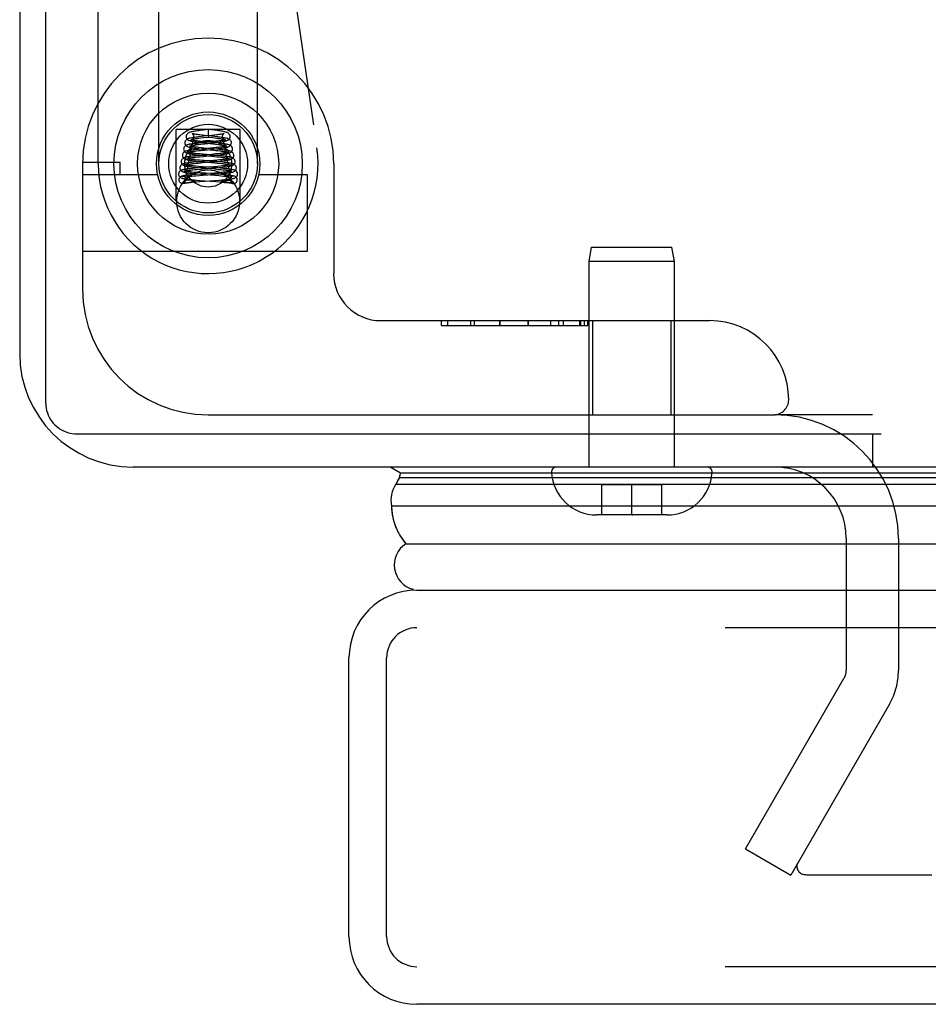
# Model space of a CAD drawing. Header units: inches. Extents: x 0 to 221, y 0 to 143.
# Tile 215 of 256: x 37.2 to 39.01, y 116.74 to 118.7. Entities that reach past the tile are written whole.
import ezdxf

# ---------------------------------------------------------------- set-up
doc = ezdxf.new("R2010")
doc.units = ezdxf.units.IN
doc.header["$LTSCALE"] = 12.142857
doc.header["$MEASUREMENT"] = 0
doc.linetypes.add('HIDDEN', pattern=[0.2, 0.1, -0.1])
doc.layers.get('0').update_dxf_attribs({"linetype": 'CONTINUOUS'})
doc.layers.add('DEFAULT_2', color=8, linetype='HIDDEN')
doc.layers.add('LEFTHAND_DOOR_ASSEMBLY', color=7, linetype='CONTINUOUS')

msp = doc.modelspace()

# ---------------------------------------------------------------- linework, layer by layer
at = {"color": 7, "linetype": 'Continuous'}
for p, q in [((37.2492, 117.9323), (37.2492, 135.6919)), ((37.3117, 117.8719), (38.9131, 117.8719)), ((38.8952, 117.8719), (38.8952, 117.8059)), ((95.4472, 117.8059), (38.9472, 117.8059))]:
    msp.add_line(p, q, dxfattribs=at)
at = {"color": 3, "linetype": 'Continuous'}
for p, q in [((37.1972, 135.5799), (37.1972, 118.0319)), ((38.8952, 117.8059), (37.4232, 117.8059))]:
    msp.add_line(p, q, dxfattribs=at)
at = {"color": 7, "linetype": 'Continuous'}
msp.add_lwpolyline([(37.2492, 117.9323), (37.2494, 117.9275), (37.25, 117.9228), (37.2509, 117.9182), (37.2523, 117.9136), (37.254, 117.9092), (37.256, 117.9049), (37.2584, 117.9007), (37.2612, 117.8968), (37.2642, 117.8931), (37.2675, 117.8896), (37.2711, 117.8864), (37.275, 117.8835), (37.2791, 117.8808), (37.2833, 117.8785), (37.2878, 117.8765), (37.2924, 117.8749), (37.2971, 117.8736), (37.3019, 117.8727), (37.3068, 117.8721), (37.3117, 117.8719)], dxfattribs=at)
at = {"color": 3, "linetype": 'Continuous'}
msp.add_arc((37.4232, 118.0319), 0.226, 180, 270, dxfattribs=at)
at = {"layer": 'DEFAULT_2', "color": 8, "linetype": 'HIDDEN'}
for p, q in [((38.8952, 117.9099), (38.7007, 117.9099)), ((38.8432, 117.6634), (38.8432, 117.4009)), ((38.9472, 117.6634), (38.9472, 117.4009)), ((38.6427, 117.0454), (38.8392, 117.3859)), ((38.9293, 117.3339), (38.7327, 116.9934)), ((38.6427, 117.0454), (38.7327, 116.9934)), ((65.7282, 116.9934), (38.7648, 116.9934))]:
    msp.add_line(p, q, dxfattribs=at)
for points in [[(38.7469, 117.0185), (38.746, 117.0167), (38.7453, 117.0148), (38.7449, 117.0129), (38.7448, 117.011), (38.7448, 117.0107)], [(38.7448, 117.0107), (38.7449, 117.009), (38.7452, 117.0071), (38.7458, 117.0052), (38.7467, 117.0034), (38.7478, 117.0016), (38.7491, 117), (38.7505, 116.9986), (38.7522, 116.9973), (38.7541, 116.9961), (38.756, 116.9952), (38.7581, 116.9944)], [(38.7648, 116.9934), (38.7625, 116.9935), (38.7603, 116.9939), (38.7581, 116.9944)]]:
    msp.add_lwpolyline(points, dxfattribs=at)
for centre, radius, start, end in [((38.7007, 117.6634), 0.2465, 0, 90), ((38.7007, 117.6634), 0.1425, 0, 90), ((38.8132, 117.4009), 0.03, 330, 360), ((38.8132, 117.4009), 0.134, 330, 360)]:
    msp.add_arc(centre, radius, start, end, dxfattribs=at)
at = {"layer": 'LEFTHAND_DOOR_ASSEMBLY', "color": 8, "linetype": 'HIDDEN'}
for p, q in [((37.3537, 118.4099), (37.3537, 120.1268)), ((37.6057, 119.6886), (37.7889, 118.4418)), ((37.4745, 118.4099), (37.4745, 118.8331)), ((37.6705, 118.4099), (37.6705, 118.8331)), ((37.509, 118.335), (37.509, 118.4779)), ((37.636, 118.4779), (37.509, 118.4779)), ((37.5631, 118.4768), (37.5568, 118.4761)), ((37.5725, 118.4779), (37.5631, 118.4768)), ((37.5725, 118.4779), (37.5725, 118.463)), ((37.5844, 118.4766), (37.5725, 118.4779)), ((37.636, 118.335), (37.636, 118.4779)), ((37.5549, 118.4511), (37.5498, 118.4506)), ((37.5587, 118.4639), (37.5534, 118.4633)), ((37.5541, 118.4608), (37.5581, 118.4613)), ((37.5628, 118.4519), (37.5549, 118.4511)), ((37.5581, 118.4613), (37.5624, 118.4618)), ((37.564, 118.4538), (37.5589, 118.4543)), ((37.5658, 118.4661), (37.5607, 118.4667)), ((37.5624, 118.4618), (37.5725, 118.463)), ((37.5637, 118.4514), (37.5817, 118.4495)), ((37.5872, 118.4514), (37.564, 118.4538)), ((37.5858, 118.464), (37.5658, 118.4661)), ((37.5725, 118.463), (37.5817, 118.4619)), ((37.5846, 118.4542), (37.5778, 118.4535)), ((37.5847, 118.4668), (37.58, 118.4662)), ((37.5832, 118.4516), (37.5889, 118.4523)), ((37.5888, 118.4546), (37.5846, 118.4542)), ((37.589, 118.4673), (37.5847, 118.4668)), ((37.5927, 118.4551), (37.5888, 118.4546)), ((37.553, 118.4385), (37.5477, 118.438)), ((37.5495, 118.4356), (37.5535, 118.436)), ((37.5588, 118.4391), (37.553, 118.4385)), ((37.5535, 118.436), (37.5578, 118.4365)), ((37.5536, 118.4484), (37.5582, 118.4489)), ((37.5578, 118.4365), (37.5649, 118.4372)), ((37.5582, 118.4489), (37.566, 118.4498)), ((37.5641, 118.4412), (37.5584, 118.4418)), ((37.5834, 118.4415), (37.5588, 118.4391)), ((37.5615, 118.4391), (37.5829, 118.4369)), ((37.5891, 118.4388), (37.5641, 118.4412)), ((37.5649, 118.4372), (37.5781, 118.4385)), ((37.5781, 118.4385), (37.5864, 118.4394)), ((37.5817, 118.4495), (37.587, 118.4489)), ((37.5829, 118.4369), (37.5876, 118.4364)), ((37.5888, 118.442), (37.5834, 118.4415)), ((37.5864, 118.4394), (37.5918, 118.44)), ((37.5876, 118.4364), (37.592, 118.436)), ((37.5936, 118.4425), (37.5888, 118.442)), ((37.3225, 118.4129), (37.3975, 118.4129)), ((37.3975, 118.3879), (37.3975, 118.4129)), ((37.5487, 118.4134), (37.5433, 118.4128)), ((37.5491, 118.4258), (37.5439, 118.4252)), ((37.5447, 118.4104), (37.5489, 118.4108)), ((37.5472, 118.423), (37.5513, 118.4234)), ((37.5543, 118.4139), (37.5487, 118.4134)), ((37.5489, 118.4108), (37.5535, 118.4113)), ((37.5548, 118.4263), (37.5491, 118.4258)), ((37.5513, 118.4234), (37.5558, 118.4239)), ((37.5564, 118.4168), (37.5513, 118.4173)), ((37.5558, 118.4294), (37.5514, 118.4299)), ((37.5535, 118.4113), (37.561, 118.412)), ((37.555, 118.4146), (37.5645, 118.4137)), ((37.5629, 118.4288), (37.5558, 118.4294)), ((37.5558, 118.4239), (37.5633, 118.4246)), ((37.5647, 118.4161), (37.5564, 118.4168)), ((37.5601, 118.4267), (37.5853, 118.4243)), ((37.561, 118.412), (37.5843, 118.414)), ((37.5896, 118.4264), (37.5629, 118.4288)), ((37.5645, 118.4137), (37.5853, 118.4118)), ((37.5897, 118.414), (37.5647, 118.4161)), ((37.5871, 118.4293), (37.5789, 118.4285)), ((37.5798, 118.4262), (37.5883, 118.427)), ((37.5906, 118.417), (37.5831, 118.4163)), ((37.5843, 118.414), (37.5904, 118.4146)), ((37.5853, 118.4243), (37.5901, 118.4238)), ((37.5853, 118.4118), (37.5905, 118.4113)), ((37.5921, 118.4297), (37.5871, 118.4293)), ((37.5883, 118.427), (37.5936, 118.4276)), ((37.5948, 118.4259), (37.5896, 118.4264)), ((37.5958, 118.4134), (37.5897, 118.414)), ((37.5901, 118.4238), (37.5945, 118.4233)), ((37.5904, 118.4146), (37.5963, 118.4152)), ((37.5905, 118.4113), (37.5953, 118.4109)), ((37.5951, 118.4174), (37.5906, 118.417)), ((37.5967, 118.4302), (37.5921, 118.4297)), ((37.5993, 118.4178), (37.5951, 118.4174)), ((37.3225, 118.4099), (37.3225, 118.1599)), ((37.5421, 118.4004), (37.5376, 118.3999)), ((37.5417, 118.3977), (37.5458, 118.3981)), ((37.5471, 118.4008), (37.5421, 118.4004)), ((37.549, 118.3923), (37.5443, 118.3927)), ((37.5458, 118.3981), (37.5503, 118.3986)), ((37.5553, 118.4015), (37.5471, 118.4008)), ((37.5533, 118.4045), (37.5478, 118.405)), ((37.5567, 118.3916), (37.549, 118.3923)), ((37.5503, 118.3986), (37.5577, 118.3992)), ((37.5526, 118.4022), (37.5588, 118.4016)), ((37.5625, 118.4037), (37.5533, 118.4045)), ((37.568, 118.3908), (37.5567, 118.3916)), ((37.5588, 118.4016), (37.5856, 118.3994)), ((37.5914, 118.4014), (37.5625, 118.4037)), ((37.5918, 118.4045), (37.5831, 118.4038)), ((37.5931, 118.392), (37.5852, 118.3914)), ((37.5856, 118.3994), (37.5932, 118.3987)), ((37.5873, 118.4017), (37.5935, 118.4023)), ((37.5971, 118.4009), (37.5914, 118.4014)), ((37.597, 118.405), (37.5918, 118.4045)), ((37.5979, 118.3925), (37.5931, 118.392)), ((37.5932, 118.3987), (37.5978, 118.3983)), ((37.5935, 118.4023), (37.5993, 118.4029)), ((37.6016, 118.4054), (37.597, 118.405)), ((37.6022, 118.4004), (37.5971, 118.4009)), ((37.6023, 118.3929), (37.5979, 118.3925)), ((37.6062, 118.3932), (37.6023, 118.3929)), ((37.8225, 118.4099), (37.8225, 118.1912)), ((37.4718, 118.3879), (37.3225, 118.3879)), ((37.5281, 118.3717), (37.5293, 118.372)), ((37.5287, 118.3779), (37.5287, 118.3772)), ((37.5293, 118.372), (37.5305, 118.3722)), ((37.5311, 118.3773), (37.5301, 118.3772)), ((37.5305, 118.3722), (37.5323, 118.3725)), ((37.5322, 118.3773), (37.5311, 118.3773)), ((37.5332, 118.3773), (37.5322, 118.3773)), ((37.5323, 118.3725), (37.5364, 118.3732)), ((37.5342, 118.3772), (37.5332, 118.3773)), ((37.5352, 118.3772), (37.5342, 118.3772)), ((37.5362, 118.3772), (37.5352, 118.3772)), ((37.5371, 118.3772), (37.5362, 118.3772)), ((37.5364, 118.3732), (37.5385, 118.3735)), ((37.538, 118.3771), (37.5371, 118.3772)), ((37.543, 118.3881), (37.5374, 118.3876)), ((37.5388, 118.3771), (37.538, 118.3771)), ((37.5385, 118.3735), (37.5396, 118.3737)), ((37.5396, 118.3771), (37.5388, 118.3771)), ((37.5403, 118.377), (37.5396, 118.3771)), ((37.5396, 118.3737), (37.5407, 118.3739)), ((37.5397, 118.3851), (37.5436, 118.3855)), ((37.5409, 118.377), (37.5403, 118.377)), ((37.5407, 118.3739), (37.5413, 118.374)), ((37.5415, 118.377), (37.5409, 118.377)), ((37.5409, 118.3729), (37.5481, 118.3736)), ((37.5413, 118.374), (37.542, 118.3742)), ((37.542, 118.3769), (37.5415, 118.377)), ((37.5425, 118.3769), (37.542, 118.3769)), ((37.542, 118.3742), (37.5426, 118.3743)), ((37.5429, 118.3769), (37.5425, 118.3769)), ((37.5433, 118.3768), (37.5429, 118.3769)), ((37.5489, 118.3886), (37.543, 118.3881)), ((37.5436, 118.3855), (37.548, 118.386)), ((37.5448, 118.3777), (37.5503, 118.3772)), ((37.548, 118.386), (37.5553, 118.3866)), ((37.5481, 118.3736), (37.5555, 118.3742)), ((37.5581, 118.3893), (37.5489, 118.3886)), ((37.5503, 118.3772), (37.5564, 118.3767)), ((37.5522, 118.3896), (37.5583, 118.3891)), ((37.5555, 118.3742), (37.5849, 118.3764)), ((37.5564, 118.3767), (37.5878, 118.3743)), ((37.5583, 118.3891), (37.5856, 118.3869)), ((37.5771, 118.3901), (37.568, 118.3908)), ((37.5802, 118.3898), (37.5771, 118.3901)), ((37.5781, 118.3884), (37.5905, 118.3895)), ((37.5928, 118.3888), (37.5802, 118.3898)), ((37.5849, 118.3764), (37.5946, 118.3772)), ((37.5856, 118.3869), (37.5936, 118.3863)), ((37.5878, 118.3743), (37.595, 118.3737)), ((37.5905, 118.3895), (37.5965, 118.39)), ((37.599, 118.3883), (37.5928, 118.3888)), ((37.5936, 118.3863), (37.5984, 118.3858)), ((37.5946, 118.3772), (37.6004, 118.3777)), ((37.5965, 118.39), (37.6021, 118.3905)), ((37.6004, 118.3777), (37.6057, 118.3782)), ((37.6011, 118.3768), (37.6014, 118.3768)), ((37.6014, 118.3768), (37.6018, 118.3768)), ((37.6018, 118.3768), (37.6022, 118.3769)), ((37.6022, 118.3769), (37.6027, 118.3769)), ((37.6039, 118.374), (37.6033, 118.3741)), ((37.6035, 118.377), (37.604, 118.377)), ((37.6046, 118.3739), (37.6039, 118.374)), ((37.604, 118.377), (37.6047, 118.377)), ((37.6057, 118.3737), (37.6046, 118.3739)), ((37.6047, 118.377), (37.6054, 118.3771)), ((37.6054, 118.3771), (37.6061, 118.3771)), ((37.6068, 118.3735), (37.6057, 118.3737)), ((37.6061, 118.3771), (37.6069, 118.3771)), ((37.6132, 118.3724), (37.6068, 118.3735)), ((37.6069, 118.3771), (37.6078, 118.3772)), ((37.6078, 118.3772), (37.6087, 118.3772)), ((37.6087, 118.3772), (37.6097, 118.3772)), ((37.6097, 118.3772), (37.6107, 118.3772)), ((37.6107, 118.3772), (37.6117, 118.3773)), ((37.615, 118.3721), (37.6132, 118.3724)), ((37.6162, 118.3779), (37.6163, 118.3772)), ((37.7705, 118.3879), (37.6731, 118.3879)), ((37.7705, 118.2359), (37.7705, 118.3879)), ((37.5238, 118.3708), (37.5233, 118.3707)), ((37.6211, 118.3708), (37.6216, 118.3707)), ((37.3225, 118.2359), (37.7705, 118.2359)), ((38.3312, 118.2151), (38.3362, 118.2434)), ((38.3362, 118.2434), (38.4962, 118.2434)), ((38.5012, 118.2151), (38.4962, 118.2434)), ((38.3312, 117.8059), (38.3312, 118.2151)), ((38.5012, 118.2151), (38.3312, 118.2151)), ((38.5012, 117.8059), (38.5012, 118.2151)), ((37.9162, 118.0974), (38.5712, 118.0974)), ((38.0369, 118.0874), (38.0369, 118.0974)), ((38.0489, 118.0974), (38.0489, 118.0874)), ((38.0953, 118.0974), (38.0953, 118.0874)), ((38.1025, 118.0974), (38.1025, 118.0874)), ((38.1535, 118.0874), (38.1535, 118.0974)), ((38.1536, 118.0874), (38.1536, 118.0974)), ((38.1537, 118.0974), (38.1537, 118.0874)), ((38.2098, 118.0874), (38.2098, 118.0974)), ((38.2099, 118.0974), (38.2099, 118.0874)), ((38.2544, 118.0974), (38.2544, 118.0874)), ((38.2703, 118.0974), (38.2703, 118.0874)), ((38.2798, 118.0974), (38.2798, 118.0874)), ((38.3118, 118.0974), (38.3118, 118.0874)), ((38.3143, 118.0974), (38.3143, 118.0874)), ((38.3215, 118.0974), (38.3215, 118.0874)), ((38.3287, 118.0974), (38.3287, 118.0874)), ((38.3289, 118.0874), (38.3289, 118.0974)), ((38.3382, 118.0974), (38.3382, 117.9099)), ((38.4942, 118.0974), (38.4942, 117.9099)), ((38.0369, 118.0874), (38.3289, 118.0874)), ((37.5725, 117.9099), (38.6987, 117.9099)), ((38.5661, 117.8059), (38.2663, 117.8059)), ((38.3562, 117.7104), (38.3562, 117.7704)), ((38.4762, 117.7704), (38.3562, 117.7704)), ((38.4162, 117.7105), (38.4162, 117.7704)), ((38.4762, 117.7104), (38.4762, 117.7704)), ((38.4862, 117.7104), (38.3462, 117.7104)), ((38.4162, 117.7105), (38.418, 117.7104)), ((66.5305, 117.4859), (37.988, 117.4859)), ((37.928, 116.8709), (37.928, 117.4259)), ((66.5305, 116.8109), (37.988, 116.8109))]:
    msp.add_line(p, q, dxfattribs=at)
at = {"layer": 'LEFTHAND_DOOR_ASSEMBLY', "color": 7, "linetype": 'Continuous'}
for p, q in [((37.9349, 117.806), (37.9557, 117.7941)), ((38.8952, 117.806), (38.9472, 117.806)), ((37.9533, 117.7853), (66.5651, 117.7853)), ((37.9557, 117.7941), (66.5628, 117.7941)), ((37.9465, 117.7716), (66.5719, 117.7716)), ((66.5808, 117.7282), (37.9376, 117.7282)), ((37.966, 117.653), (66.5525, 117.653))]:
    msp.add_line(p, q, dxfattribs=at)
at = {"layer": 'LEFTHAND_DOOR_ASSEMBLY', "color": 3, "linetype": 'Continuous'}
for p, q in [((37.988, 117.5609), (66.5305, 117.5609)), ((37.853, 116.8709), (37.853, 117.4259)), ((66.5305, 116.7359), (37.988, 116.7359))]:
    msp.add_line(p, q, dxfattribs=at)
at = {"layer": 'LEFTHAND_DOOR_ASSEMBLY', "color": 8, "linetype": 'HIDDEN'}
for points in [[(37.5568, 118.4761), (37.5539, 118.4757), (37.5511, 118.4754), (37.5486, 118.475), (37.5463, 118.4747), (37.5441, 118.4743), (37.5422, 118.474), (37.5405, 118.4737), (37.5389, 118.4733), (37.5374, 118.473), (37.5361, 118.4726), (37.5349, 118.4722), (37.5338, 118.4717), (37.5326, 118.471), (37.5315, 118.4702), (37.5304, 118.4689), (37.5294, 118.4673), (37.5288, 118.4655), (37.5287, 118.4641)], [(37.5406, 118.4698), (37.5404, 118.4699), (37.5405, 118.4699), (37.5408, 118.4696), (37.5415, 118.4691), (37.5423, 118.4682), (37.5431, 118.4668), (37.5436, 118.4653), (37.5437, 118.4641)], [(37.5607, 118.4667), (37.556, 118.4673), (37.5539, 118.4675), (37.5518, 118.4678), (37.5499, 118.4681), (37.5482, 118.4683), (37.5466, 118.4686), (37.5451, 118.4688), (37.5438, 118.4691), (37.5427, 118.4693), (37.5418, 118.4695), (37.5411, 118.4697), (37.5407, 118.4698), (37.5406, 118.4698)], [(37.6162, 118.4641), (37.6161, 118.4656), (37.6155, 118.4674), (37.6145, 118.469), (37.6133, 118.4703), (37.6121, 118.4711), (37.611, 118.4718), (37.6098, 118.4723), (37.6086, 118.4727), (37.6072, 118.473), (37.6058, 118.4734), (37.6041, 118.4737), (37.6023, 118.4741), (37.6003, 118.4744), (37.5981, 118.4748), (37.5957, 118.4751), (37.5931, 118.4755), (37.5904, 118.4758), (37.5844, 118.4766)], [(37.6043, 118.4698), (37.6044, 118.4699), (37.6045, 118.4699), (37.6043, 118.4698), (37.604, 118.4697), (37.6034, 118.4695), (37.6026, 118.4694), (37.6017, 118.4692), (37.6006, 118.4689), (37.5993, 118.4687), (37.5979, 118.4685), (37.5964, 118.4683), (37.5947, 118.468), (37.593, 118.4678), (37.5911, 118.4675), (37.589, 118.4673)], [(37.6012, 118.4641), (37.6013, 118.4652), (37.6018, 118.4667), (37.6025, 118.4681), (37.6034, 118.4691), (37.604, 118.4696), (37.6043, 118.4698)], [(37.5498, 118.4506), (37.5474, 118.4503), (37.5451, 118.45), (37.5429, 118.4497), (37.5409, 118.4494), (37.5389, 118.4491), (37.5372, 118.4489), (37.5356, 118.4486), (37.5341, 118.4483), (37.5328, 118.448), (37.5316, 118.4477), (37.5304, 118.4473), (37.5294, 118.4469), (37.5284, 118.4464), (37.5273, 118.4458), (37.5262, 118.4448), (37.5251, 118.4435), (37.5242, 118.4419), (37.5238, 118.4401), (37.5237, 118.4391)], [(37.5534, 118.4633), (37.5508, 118.463), (37.5484, 118.4627), (37.546, 118.4624), (37.5438, 118.4621), (37.5417, 118.4618), (37.5398, 118.4615), (37.5381, 118.4611), (37.5365, 118.4608), (37.535, 118.4605), (37.5337, 118.4601), (37.5325, 118.4597), (37.5314, 118.4592), (37.5302, 118.4586), (37.529, 118.4577), (37.5278, 118.4564), (37.5269, 118.4548), (37.5263, 118.4529), (37.5262, 118.4516)], [(37.5262, 118.4516), (37.5264, 118.4501), (37.527, 118.4483), (37.5279, 118.4468), (37.5291, 118.4455), (37.5303, 118.4446), (37.5314, 118.444), (37.5326, 118.4435), (37.5338, 118.4431), (37.5351, 118.4428), (37.5365, 118.4424), (37.538, 118.4421), (37.5398, 118.4418), (37.5416, 118.4415), (37.5437, 118.4412), (37.5459, 118.4409), (37.5483, 118.4406), (37.5507, 118.4403), (37.5533, 118.44), (37.556, 118.4397), (37.5615, 118.4391)], [(37.5287, 118.4641), (37.5289, 118.4626), (37.5295, 118.4608), (37.5305, 118.4592), (37.5316, 118.458), (37.5328, 118.4571), (37.534, 118.4564), (37.5352, 118.4559), (37.5365, 118.4555), (37.5378, 118.4552), (37.5393, 118.4548), (37.5409, 118.4545), (37.5427, 118.4542), (37.5447, 118.4538), (37.5469, 118.4535), (37.5492, 118.4532), (37.5518, 118.4528), (37.5546, 118.4525), (37.5575, 118.4521), (37.5637, 118.4514)], [(37.5383, 118.4573), (37.5381, 118.4574), (37.5379, 118.4575), (37.5379, 118.4575), (37.5381, 118.4573), (37.5385, 118.457), (37.5392, 118.4565), (37.5399, 118.4555), (37.5406, 118.4543), (37.5411, 118.4528), (37.5412, 118.4516)], [(37.5412, 118.4516), (37.5412, 118.4508), (37.5408, 118.4492), (37.5401, 118.4479), (37.5393, 118.4469), (37.5387, 118.4463), (37.5382, 118.4459), (37.5379, 118.4458), (37.5379, 118.4458)], [(37.5589, 118.4543), (37.5543, 118.4548), (37.5521, 118.4551), (37.55, 118.4553), (37.5481, 118.4556), (37.5463, 118.4558), (37.5447, 118.4561), (37.5433, 118.4563), (37.542, 118.4565), (37.5408, 118.4567), (37.5399, 118.4569), (37.5391, 118.4571), (37.5385, 118.4573), (37.5383, 118.4573)], [(37.5437, 118.4641), (37.5436, 118.4631), (37.5432, 118.4616), (37.5425, 118.4603), (37.5417, 118.4593), (37.5411, 118.4587), (37.5407, 118.4584), (37.5405, 118.4583)], [(37.5405, 118.4583), (37.5405, 118.4584), (37.5408, 118.4585), (37.5413, 118.4586), (37.542, 118.4588), (37.5428, 118.459), (37.5438, 118.4592), (37.5449, 118.4594), (37.5461, 118.4596), (37.5475, 118.4598), (37.549, 118.4601), (37.5506, 118.4603), (37.5523, 118.4605), (37.5541, 118.4608)], [(37.58, 118.4662), (37.5697, 118.4651), (37.5587, 118.4639)], [(37.5778, 118.4535), (37.5705, 118.4527), (37.5628, 118.4519)], [(37.566, 118.4498), (37.5716, 118.4504), (37.5832, 118.4516)], [(37.5817, 118.4619), (37.5867, 118.4613), (37.5891, 118.461), (37.5913, 118.4607), (37.5934, 118.4604), (37.5953, 118.4602), (37.5971, 118.4599), (37.5986, 118.4596), (37.6, 118.4594), (37.6012, 118.4592), (37.6023, 118.4589), (37.6031, 118.4587), (37.6038, 118.4586), (37.6041, 118.4585)], [(37.6187, 118.4516), (37.6187, 118.4526), (37.6182, 118.4545), (37.6173, 118.4561), (37.6161, 118.4575), (37.615, 118.4584), (37.6137, 118.4591), (37.6126, 118.4596), (37.6114, 118.46), (37.6101, 118.4604), (37.6087, 118.4607), (37.6071, 118.4611), (37.6054, 118.4614), (37.6035, 118.4617), (37.6014, 118.4621), (37.5991, 118.4624), (37.5967, 118.4627), (37.5941, 118.463), (37.5915, 118.4633), (37.5858, 118.464)], [(37.6212, 118.4391), (37.6212, 118.44), (37.6207, 118.4418), (37.6199, 118.4434), (37.6189, 118.4447), (37.6177, 118.4457), (37.6165, 118.4465), (37.6154, 118.447), (37.6143, 118.4474), (37.6132, 118.4477), (37.612, 118.448), (37.6106, 118.4483), (37.6091, 118.4486), (37.6074, 118.4489), (37.6055, 118.4492), (37.6034, 118.4495), (37.6011, 118.4498), (37.5986, 118.4502), (37.5959, 118.4505), (37.5931, 118.4508), (37.5872, 118.4514)], [(37.5889, 118.4523), (37.5916, 118.4526), (37.5941, 118.4529), (37.5965, 118.4533), (37.5988, 118.4536), (37.6009, 118.4539), (37.6028, 118.4542), (37.6045, 118.4546), (37.6061, 118.4549), (37.6075, 118.4553), (37.6088, 118.4556), (37.6099, 118.456), (37.611, 118.4565), (37.6122, 118.4571), (37.6133, 118.458), (37.6145, 118.4592), (37.6155, 118.4609), (37.6161, 118.4628), (37.6162, 118.4641)], [(37.5918, 118.44), (37.5943, 118.4403), (37.5968, 118.4406), (37.5991, 118.4409), (37.6013, 118.4412), (37.6033, 118.4415), (37.6051, 118.4418), (37.6068, 118.4421), (37.6084, 118.4424), (37.6098, 118.4428), (37.6111, 118.4431), (37.6122, 118.4435), (37.6134, 118.4439), (37.6145, 118.4445), (37.6156, 118.4453), (37.6169, 118.4466), (37.6179, 118.4482), (37.6186, 118.4501), (37.6187, 118.4516)], [(37.6071, 118.4575), (37.6071, 118.4575), (37.6068, 118.4574), (37.6064, 118.4573), (37.6058, 118.4571), (37.605, 118.4569), (37.6041, 118.4567), (37.6031, 118.4565), (37.602, 118.4563), (37.6007, 118.4561), (37.5993, 118.4559), (37.5978, 118.4557), (37.5962, 118.4555), (37.5945, 118.4553), (37.5927, 118.4551)], [(37.6041, 118.4585), (37.6042, 118.4584), (37.6044, 118.4583), (37.6044, 118.4583), (37.6042, 118.4585), (37.6037, 118.4588), (37.6031, 118.4594), (37.6023, 118.4604), (37.6017, 118.4617), (37.6013, 118.4633), (37.6012, 118.4641)], [(37.6037, 118.4516), (37.6038, 118.4528), (37.6043, 118.4543), (37.605, 118.4556), (37.6058, 118.4565), (37.6064, 118.4571), (37.6069, 118.4574), (37.6071, 118.4575)], [(37.6065, 118.4459), (37.6068, 118.4459), (37.607, 118.4458), (37.607, 118.4458), (37.6068, 118.4459), (37.6063, 118.4462), (37.6057, 118.4468), (37.6049, 118.4478), (37.6042, 118.4491), (37.6038, 118.4507), (37.6037, 118.4516)], [(37.5477, 118.438), (37.5452, 118.4377), (37.543, 118.4374), (37.5409, 118.4372), (37.5389, 118.4369), (37.5371, 118.4367), (37.5354, 118.4364), (37.5338, 118.4361), (37.5324, 118.4359), (37.5311, 118.4356), (37.5298, 118.4353), (37.5287, 118.435), (37.5277, 118.4347), (37.5267, 118.4343), (37.5258, 118.4339), (37.5247, 118.4332), (37.5236, 118.4323), (37.5226, 118.431), (37.5217, 118.4293), (37.5213, 118.4275), (37.5212, 118.4266)], [(37.5237, 118.4391), (37.5239, 118.4377), (37.5244, 118.4359), (37.5253, 118.4344), (37.5265, 118.4331), (37.5276, 118.4323), (37.5288, 118.4316), (37.5299, 118.4311), (37.531, 118.4308), (37.5322, 118.4304), (37.5334, 118.4301), (37.5348, 118.4298), (37.5364, 118.4295), (37.5381, 118.4293), (37.5399, 118.429), (37.542, 118.4287), (37.5442, 118.4284), (37.5465, 118.4281), (37.549, 118.4278), (37.5516, 118.4275), (37.5544, 118.4272), (37.5601, 118.4267)], [(37.5332, 118.4324), (37.533, 118.4325), (37.5327, 118.4326), (37.5327, 118.4326), (37.5329, 118.4325), (37.5334, 118.4322), (37.5341, 118.4316), (37.5349, 118.4306), (37.5356, 118.4294), (37.5361, 118.4279), (37.5362, 118.4266)], [(37.5514, 118.4299), (37.5474, 118.4303), (37.5456, 118.4305), (37.5438, 118.4307), (37.5422, 118.4309), (37.5406, 118.4311), (37.5392, 118.4313), (37.5379, 118.4315), (37.5367, 118.4317), (37.5357, 118.4319), (37.5348, 118.4321), (37.534, 118.4323), (37.5334, 118.4324), (37.5332, 118.4324)], [(37.536, 118.4448), (37.5357, 118.4449), (37.5354, 118.445), (37.5353, 118.445), (37.5355, 118.445), (37.536, 118.4446), (37.5367, 118.444), (37.5375, 118.4431), (37.5382, 118.4418), (37.5386, 118.4403), (37.5387, 118.4391)], [(37.5387, 118.4391), (37.5386, 118.4382), (37.5382, 118.4366), (37.5375, 118.4353), (37.5368, 118.4343), (37.5361, 118.4337), (37.5356, 118.4333), (37.5353, 118.4332), (37.5353, 118.4332)], [(37.5353, 118.4332), (37.5353, 118.4332), (37.5355, 118.4333), (37.5359, 118.4334), (37.5365, 118.4335), (37.5372, 118.4337), (37.5381, 118.4339), (37.5391, 118.4341), (37.5402, 118.4343), (37.5415, 118.4345), (37.5429, 118.4347), (37.5444, 118.4349), (37.546, 118.4351), (37.5477, 118.4353), (37.5495, 118.4356)], [(37.5584, 118.4418), (37.5533, 118.4423), (37.551, 118.4426), (37.5488, 118.4428), (37.5468, 118.4431), (37.5449, 118.4433), (37.5432, 118.4435), (37.5416, 118.4438), (37.5402, 118.444), (37.539, 118.4442), (37.5379, 118.4444), (37.537, 118.4446), (37.5362, 118.4448), (37.536, 118.4448)], [(37.5379, 118.4458), (37.5379, 118.4458), (37.5381, 118.4458), (37.5385, 118.446), (37.5391, 118.4461), (37.5398, 118.4463), (37.5407, 118.4465), (37.5418, 118.4467), (37.543, 118.4469), (37.5444, 118.4471), (37.546, 118.4474), (37.5477, 118.4476), (37.5495, 118.4479), (37.5515, 118.4481), (37.5536, 118.4484)], [(37.587, 118.4489), (37.5917, 118.4483), (37.5939, 118.4481), (37.596, 118.4478), (37.5979, 118.4475), (37.5996, 118.4473), (37.6012, 118.447), (37.6026, 118.4468), (37.6038, 118.4466), (37.6048, 118.4464), (37.6057, 118.4462), (37.6063, 118.446), (37.6065, 118.4459)], [(37.6237, 118.4266), (37.6237, 118.4275), (37.6232, 118.4293), (37.6224, 118.431), (37.6213, 118.4323), (37.6202, 118.4332), (37.6192, 118.4339), (37.6182, 118.4343), (37.6172, 118.4347), (37.6162, 118.435), (37.6151, 118.4353), (37.6139, 118.4356), (37.6125, 118.4359), (37.6111, 118.4361), (37.6096, 118.4364), (37.6079, 118.4367), (37.6061, 118.4369), (37.6041, 118.4372), (37.602, 118.4374), (37.5997, 118.4377), (37.5973, 118.438), (37.5947, 118.4383), (37.5891, 118.4388)], [(37.592, 118.436), (37.5959, 118.4355), (37.5977, 118.4353), (37.5994, 118.4351), (37.601, 118.4348), (37.6025, 118.4346), (37.6038, 118.4344), (37.6051, 118.4342), (37.6061, 118.434), (37.6071, 118.4338), (37.6079, 118.4337), (37.6086, 118.4335), (37.6091, 118.4334), (37.6093, 118.4333)], [(37.6096, 118.445), (37.6096, 118.445), (37.6093, 118.4449), (37.6087, 118.4448), (37.6079, 118.4446), (37.607, 118.4444), (37.6059, 118.4442), (37.6046, 118.444), (37.6032, 118.4437), (37.6015, 118.4435), (37.5998, 118.4433), (37.5979, 118.443), (37.5958, 118.4428), (37.5936, 118.4425)], [(37.5936, 118.4276), (37.5962, 118.4278), (37.5986, 118.4281), (37.6009, 118.4284), (37.603, 118.4287), (37.605, 118.429), (37.6069, 118.4293), (37.6085, 118.4295), (37.6101, 118.4298), (37.6115, 118.4301), (37.6128, 118.4304), (37.6139, 118.4308), (37.615, 118.4311), (37.616, 118.4315), (37.617, 118.4321), (37.6181, 118.4328), (37.6193, 118.434), (37.6203, 118.4355), (37.621, 118.4373), (37.6212, 118.4391)], [(37.6122, 118.4326), (37.6121, 118.4326), (37.6118, 118.4325), (37.6112, 118.4323), (37.6105, 118.4322), (37.6095, 118.432), (37.6084, 118.4318), (37.6072, 118.4316), (37.6058, 118.4313), (37.6042, 118.4311), (37.6025, 118.4309), (37.6007, 118.4307), (37.5987, 118.4304), (37.5967, 118.4302)], [(37.6062, 118.4391), (37.6063, 118.4403), (37.6068, 118.4418), (37.6075, 118.4431), (37.6083, 118.444), (37.609, 118.4446), (37.6095, 118.445), (37.6097, 118.445), (37.6096, 118.445)], [(37.6093, 118.4333), (37.6095, 118.4333), (37.6096, 118.4332), (37.6096, 118.4332), (37.6093, 118.4333), (37.6089, 118.4337), (37.6082, 118.4343), (37.6074, 118.4353), (37.6067, 118.4366), (37.6063, 118.4382), (37.6062, 118.4391)], [(37.6087, 118.4266), (37.6089, 118.428), (37.6094, 118.4295), (37.6101, 118.4307), (37.6109, 118.4317), (37.6116, 118.4323), (37.6121, 118.4325), (37.6122, 118.4326), (37.6122, 118.4326)], [(37.5433, 118.4128), (37.5408, 118.4126), (37.5385, 118.4123), (37.5362, 118.4121), (37.5342, 118.4118), (37.5323, 118.4116), (37.5305, 118.4113), (37.5289, 118.4111), (37.5275, 118.4108), (37.5261, 118.4105), (37.5249, 118.4103), (37.5238, 118.41), (37.5228, 118.4097), (37.5218, 118.4093), (37.5208, 118.4089), (37.5198, 118.4082), (37.5187, 118.4073), (37.5176, 118.406), (37.5167, 118.4044), (37.5163, 118.4026), (37.5162, 118.4016)], [(37.5439, 118.4252), (37.5415, 118.425), (37.5392, 118.4247), (37.5371, 118.4244), (37.5352, 118.4242), (37.5334, 118.4239), (37.5318, 118.4237), (37.5303, 118.4234), (37.5289, 118.4231), (37.5276, 118.4229), (37.5265, 118.4226), (37.5254, 118.4223), (37.5244, 118.4219), (37.5234, 118.4214), (37.5224, 118.4208), (37.5213, 118.4199), (37.5202, 118.4186), (37.5193, 118.417), (37.5188, 118.4152), (37.5187, 118.4141)], [(37.5187, 118.4141), (37.5189, 118.4127), (37.5194, 118.411), (37.5203, 118.4094), (37.5214, 118.4082), (37.5225, 118.4073), (37.5237, 118.4067), (37.5247, 118.4063), (37.5257, 118.4059), (37.5268, 118.4056), (37.5279, 118.4053), (37.5292, 118.4051), (37.5305, 118.4048), (37.532, 118.4046), (37.5337, 118.4043), (37.5355, 118.4041), (37.5374, 118.4038), (37.5395, 118.4035), (37.5418, 118.4033), (37.5443, 118.403), (37.5469, 118.4028), (37.5526, 118.4022)], [(37.5212, 118.4266), (37.5214, 118.4251), (37.522, 118.4233), (37.5229, 118.4218), (37.5241, 118.4205), (37.5252, 118.4197), (37.5264, 118.4191), (37.5275, 118.4186), (37.5286, 118.4183), (37.5297, 118.418), (37.531, 118.4177), (37.5323, 118.4174), (37.5338, 118.4171), (37.5355, 118.4168), (37.5373, 118.4166), (37.5393, 118.4163), (37.5415, 118.416), (37.5438, 118.4157), (37.5464, 118.4155), (37.5491, 118.4152), (37.555, 118.4146)], [(37.5307, 118.42), (37.5304, 118.4201), (37.5302, 118.4202), (37.5301, 118.4202), (37.5304, 118.4201), (37.5309, 118.4197), (37.5316, 118.4191), (37.5324, 118.4182), (37.5331, 118.4169), (37.5336, 118.4154), (37.5337, 118.4141)], [(37.5337, 118.4141), (37.5337, 118.4133), (37.5333, 118.4117), (37.5326, 118.4104), (37.5318, 118.4093), (37.5311, 118.4086), (37.5305, 118.4083), (37.5302, 118.4081), (37.5302, 118.4081)], [(37.5513, 118.4173), (37.5467, 118.4177), (37.5446, 118.418), (37.5426, 118.4182), (37.5407, 118.4184), (37.5389, 118.4186), (37.5373, 118.4188), (37.5359, 118.419), (37.5345, 118.4192), (37.5334, 118.4194), (37.5324, 118.4196), (37.5316, 118.4198), (37.5309, 118.4199), (37.5307, 118.42)], [(37.5362, 118.4266), (37.5362, 118.4258), (37.5358, 118.4242), (37.5351, 118.4228), (37.5343, 118.4218), (37.5336, 118.4212), (37.533, 118.4208), (37.5328, 118.4207), (37.5327, 118.4206)], [(37.5327, 118.4206), (37.5328, 118.4207), (37.5329, 118.4207), (37.5333, 118.4208), (37.5339, 118.421), (37.5346, 118.4211), (37.5355, 118.4213), (37.5365, 118.4215), (37.5377, 118.4217), (37.539, 118.4219), (37.5404, 118.4221), (37.5419, 118.4223), (37.5436, 118.4225), (37.5453, 118.4227), (37.5472, 118.423)], [(37.5831, 118.4163), (37.572, 118.4154), (37.5543, 118.4139)], [(37.5789, 118.4285), (37.5699, 118.4277), (37.5669, 118.4274), (37.5548, 118.4263)], [(37.5633, 118.4246), (37.5713, 118.4254), (37.5798, 118.4262)], [(37.5945, 118.4233), (37.5985, 118.4229), (37.6003, 118.4227), (37.602, 118.4224), (37.6036, 118.4222), (37.6051, 118.422), (37.6065, 118.4218), (37.6077, 118.4216), (37.6088, 118.4214), (37.6097, 118.4213), (37.6105, 118.4211), (37.6112, 118.4209), (37.6117, 118.4208), (37.6119, 118.4208)], [(37.6262, 118.4141), (37.6262, 118.4151), (37.6257, 118.4169), (37.6249, 118.4185), (37.6238, 118.4198), (37.6227, 118.4207), (37.6217, 118.4214), (37.6207, 118.4218), (37.6197, 118.4222), (37.6187, 118.4225), (37.6176, 118.4228), (37.6164, 118.4231), (37.6151, 118.4233), (37.6136, 118.4236), (37.612, 118.4238), (37.6103, 118.4241), (37.6084, 118.4244), (37.6064, 118.4246), (37.6043, 118.4249), (37.6021, 118.4251), (37.5998, 118.4254), (37.5948, 118.4259)], [(37.5953, 118.4109), (37.5996, 118.4104), (37.6016, 118.4102), (37.6035, 118.41), (37.6052, 118.4098), (37.6069, 118.4095), (37.6083, 118.4093), (37.6097, 118.4091), (37.6109, 118.4089), (37.6119, 118.4088), (37.6128, 118.4086), (37.6136, 118.4084), (37.6141, 118.4083), (37.6143, 118.4082)], [(37.6287, 118.4016), (37.6287, 118.4026), (37.6282, 118.4043), (37.6274, 118.406), (37.6263, 118.4073), (37.6252, 118.4082), (37.6242, 118.4089), (37.6232, 118.4093), (37.6222, 118.4097), (37.6212, 118.41), (37.6201, 118.4103), (37.6189, 118.4105), (37.6176, 118.4108), (37.6162, 118.411), (37.6146, 118.4113), (37.6129, 118.4115), (37.6109, 118.4118), (37.6088, 118.412), (37.6066, 118.4123), (37.6041, 118.4126), (37.6015, 118.4129), (37.5958, 118.4134)], [(37.5963, 118.4152), (37.599, 118.4155), (37.6016, 118.4158), (37.6041, 118.4161), (37.6063, 118.4164), (37.6084, 118.4167), (37.6103, 118.417), (37.612, 118.4173), (37.6135, 118.4176), (37.6149, 118.4179), (37.6161, 118.4182), (37.6173, 118.4186), (37.6184, 118.419), (37.6195, 118.4196), (37.6207, 118.4204), (37.6219, 118.4216), (37.6229, 118.4231), (37.6235, 118.4249), (37.6237, 118.4266)], [(37.6148, 118.4202), (37.6147, 118.4201), (37.6145, 118.4201), (37.614, 118.4199), (37.6133, 118.4198), (37.6125, 118.4196), (37.6116, 118.4194), (37.6105, 118.4193), (37.6093, 118.4191), (37.6079, 118.4189), (37.6064, 118.4187), (37.6048, 118.4185), (37.6031, 118.4183), (37.6013, 118.4181), (37.5993, 118.4178)], [(37.5993, 118.4029), (37.6021, 118.4032), (37.6046, 118.4035), (37.607, 118.4037), (37.6092, 118.404), (37.6112, 118.4043), (37.6131, 118.4046), (37.6147, 118.4049), (37.6162, 118.4052), (37.6175, 118.4054), (37.6187, 118.4058), (37.6198, 118.4061), (37.6209, 118.4065), (37.622, 118.4071), (37.6232, 118.4079), (37.6244, 118.4091), (37.6254, 118.4106), (37.626, 118.4124), (37.6262, 118.4141)], [(37.6119, 118.4208), (37.612, 118.4207), (37.6122, 118.4206), (37.6122, 118.4207), (37.6119, 118.4208), (37.6113, 118.4212), (37.6106, 118.4218), (37.6098, 118.4229), (37.6092, 118.4242), (37.6088, 118.4258), (37.6087, 118.4266)], [(37.6112, 118.4141), (37.6114, 118.4154), (37.6118, 118.4169), (37.6126, 118.4182), (37.6134, 118.4192), (37.6141, 118.4198), (37.6146, 118.4201), (37.6148, 118.4202), (37.6148, 118.4202)], [(37.6143, 118.4082), (37.6145, 118.4082), (37.6147, 118.4081), (37.6147, 118.4081), (37.6145, 118.4082), (37.614, 118.4086), (37.6132, 118.4092), (37.6124, 118.4103), (37.6117, 118.4116), (37.6113, 118.4132), (37.6112, 118.4141)], [(37.5376, 118.3999), (37.5355, 118.3997), (37.5336, 118.3995), (37.5317, 118.3992), (37.53, 118.399), (37.5284, 118.3988), (37.527, 118.3986), (37.5256, 118.3984), (37.5243, 118.3981), (37.5232, 118.3979), (37.5221, 118.3977), (37.521, 118.3974), (37.5201, 118.3971), (37.5192, 118.3968), (37.5182, 118.3963), (37.5172, 118.3957), (37.5161, 118.3948), (37.5151, 118.3935), (37.5142, 118.3919), (37.5138, 118.3901), (37.5137, 118.3891)], [(37.5162, 118.4016), (37.5164, 118.4002), (37.5169, 118.3984), (37.5178, 118.3969), (37.519, 118.3957), (37.5201, 118.3948), (37.5212, 118.3942), (37.5222, 118.3938), (37.5232, 118.3935), (37.5243, 118.3932), (37.5254, 118.3929), (37.5266, 118.3926), (37.5279, 118.3924), (37.5293, 118.3922), (37.5309, 118.3919), (37.5326, 118.3917), (37.5345, 118.3914), (37.5366, 118.3912), (37.5388, 118.3909), (37.5411, 118.3907), (37.5437, 118.3904), (37.5464, 118.3902), (37.5522, 118.3896)], [(37.5255, 118.3951), (37.5253, 118.3952), (37.5251, 118.3953), (37.525, 118.3953), (37.5253, 118.3951), (37.5258, 118.3948), (37.5265, 118.3942), (37.5274, 118.3932), (37.5281, 118.3919), (37.5286, 118.3904), (37.5287, 118.3891)], [(37.5443, 118.3927), (37.5401, 118.3931), (37.5382, 118.3933), (37.5364, 118.3935), (37.5346, 118.3937), (37.5331, 118.3939), (37.5316, 118.3941), (37.5303, 118.3943), (37.5291, 118.3944), (37.528, 118.3946), (37.5271, 118.3948), (37.5263, 118.3949), (37.5257, 118.3951), (37.5255, 118.3951)], [(37.5283, 118.4075), (37.528, 118.4076), (37.5277, 118.4077), (37.5276, 118.4077), (37.5278, 118.4076), (37.5283, 118.4073), (37.529, 118.4067), (37.5298, 118.4058), (37.5306, 118.4045), (37.5311, 118.403), (37.5312, 118.4016)], [(37.5312, 118.4016), (37.5311, 118.4007), (37.5307, 118.3992), (37.53, 118.3978), (37.5292, 118.3967), (37.5285, 118.3961), (37.5279, 118.3957), (37.5276, 118.3956), (37.5276, 118.3956)], [(37.5276, 118.3956), (37.5276, 118.3956), (37.5278, 118.3956), (37.5282, 118.3957), (37.5287, 118.3958), (37.5294, 118.396), (37.5302, 118.3962), (37.5312, 118.3963), (37.5323, 118.3965), (37.5336, 118.3967), (37.535, 118.3969), (37.5365, 118.3971), (37.5381, 118.3973), (37.5399, 118.3975), (37.5417, 118.3977)], [(37.5478, 118.405), (37.5429, 118.4055), (37.5407, 118.4057), (37.5387, 118.4059), (37.5369, 118.4062), (37.5352, 118.4064), (37.5337, 118.4066), (37.5323, 118.4068), (37.5311, 118.407), (37.53, 118.4071), (37.5292, 118.4073), (37.5285, 118.4075), (37.5283, 118.4075)], [(37.5302, 118.4081), (37.5302, 118.4081), (37.5304, 118.4082), (37.5307, 118.4083), (37.5313, 118.4084), (37.532, 118.4086), (37.5329, 118.4087), (37.5339, 118.4089), (37.5351, 118.4091), (37.5364, 118.4093), (37.5378, 118.4095), (37.5394, 118.4097), (37.541, 118.4099), (37.5428, 118.4101), (37.5447, 118.4104)], [(37.5831, 118.4038), (37.5707, 118.4028), (37.5553, 118.4015)], [(37.5577, 118.3992), (37.5717, 118.4004), (37.5873, 118.4017)], [(37.5852, 118.3914), (37.5705, 118.3903), (37.5581, 118.3893)], [(37.5978, 118.3983), (37.602, 118.3978), (37.604, 118.3976), (37.6058, 118.3974), (37.6075, 118.3972), (37.609, 118.397), (37.6105, 118.3968), (37.6118, 118.3966), (37.613, 118.3964), (37.6141, 118.3963), (37.615, 118.3961), (37.6158, 118.3959), (37.6164, 118.3958), (37.6169, 118.3957), (37.617, 118.3957)], [(37.6173, 118.4077), (37.6173, 118.4077), (37.6171, 118.4076), (37.6166, 118.4075), (37.616, 118.4074), (37.6152, 118.4072), (37.6143, 118.407), (37.6132, 118.4069), (37.612, 118.4067), (37.6106, 118.4065), (37.6091, 118.4063), (37.6074, 118.4061), (37.6056, 118.4059), (37.6037, 118.4057), (37.6016, 118.4054)], [(37.6021, 118.3905), (37.6047, 118.3908), (37.6071, 118.391), (37.6094, 118.3913), (37.6115, 118.3916), (37.6134, 118.3918), (37.6152, 118.3921), (37.6168, 118.3923), (37.6182, 118.3926), (37.6195, 118.3929), (37.6206, 118.3931), (37.6217, 118.3934), (37.6227, 118.3938), (37.6238, 118.3942), (37.6249, 118.3948), (37.626, 118.3957), (37.6271, 118.3969), (37.628, 118.3985), (37.6286, 118.4002), (37.6287, 118.4016)], [(37.6312, 118.3891), (37.6312, 118.3901), (37.6307, 118.392), (37.6298, 118.3936), (37.6287, 118.3949), (37.6276, 118.3958), (37.6266, 118.3964), (37.6256, 118.3968), (37.6247, 118.3971), (37.6237, 118.3974), (37.6227, 118.3977), (37.6216, 118.398), (37.6204, 118.3982), (37.6191, 118.3984), (37.6177, 118.3986), (37.6162, 118.3989), (37.6146, 118.3991), (37.6128, 118.3993), (37.6109, 118.3995), (37.6089, 118.3997), (37.6068, 118.4), (37.6022, 118.4004)], [(37.6199, 118.3953), (37.6199, 118.3953), (37.6197, 118.3952), (37.6193, 118.3951), (37.6187, 118.395), (37.618, 118.3948), (37.6172, 118.3947), (37.6163, 118.3945), (37.6152, 118.3943), (37.614, 118.3942), (37.6127, 118.394), (37.6112, 118.3938), (37.6097, 118.3936), (37.608, 118.3934), (37.6062, 118.3932)], [(37.6137, 118.4016), (37.6139, 118.4029), (37.6143, 118.4044), (37.6151, 118.4057), (37.6159, 118.4067), (37.6166, 118.4073), (37.6171, 118.4076), (37.6173, 118.4077), (37.6173, 118.4077)], [(37.617, 118.3957), (37.6172, 118.3956), (37.6173, 118.3956), (37.6173, 118.3956), (37.617, 118.3957), (37.6164, 118.3961), (37.6156, 118.3968), (37.6148, 118.3979), (37.6142, 118.3993), (37.6138, 118.4008), (37.6137, 118.4016)], [(37.6162, 118.3891), (37.6163, 118.3904), (37.6168, 118.3919), (37.6175, 118.3932), (37.6184, 118.3942), (37.6191, 118.3948), (37.6196, 118.3951), (37.6199, 118.3953), (37.6199, 118.3953)], [(37.5137, 118.3891), (37.5139, 118.3877), (37.5144, 118.386), (37.5153, 118.3845), (37.5164, 118.3833), (37.5175, 118.3824), (37.5186, 118.3818), (37.5196, 118.3814), (37.5205, 118.381), (37.5215, 118.3807), (37.5226, 118.3805), (37.5237, 118.3802), (37.525, 118.38), (37.5264, 118.3798), (37.5278, 118.3796), (37.5295, 118.3793), (37.5312, 118.3791), (37.5331, 118.3789), (37.5352, 118.3786), (37.5374, 118.3784), (37.5397, 118.3782), (37.5448, 118.3777)], [(37.5145, 118.3779), (37.5147, 118.3799), (37.5154, 118.3817), (37.5166, 118.3832), (37.518, 118.3844), (37.5197, 118.3852), (37.52, 118.3852)], [(37.5233, 118.3707), (37.5221, 118.3705), (37.5205, 118.3706), (37.5189, 118.371), (37.5174, 118.3719), (37.5162, 118.3731), (37.5153, 118.3745), (37.5147, 118.3762), (37.5145, 118.3779)], [(37.5374, 118.3876), (37.5347, 118.3873), (37.5322, 118.387), (37.5298, 118.3868), (37.5276, 118.3865), (37.5255, 118.3862), (37.5236, 118.3859), (37.5219, 118.3856), (37.5203, 118.3853), (37.52, 118.3852)], [(37.52, 118.3852), (37.5216, 118.3854), (37.5234, 118.3852), (37.5252, 118.3844), (37.5266, 118.3832), (37.5277, 118.3817), (37.5284, 118.3799), (37.5287, 118.3779)], [(37.5233, 118.3707), (37.5244, 118.3709), (37.5263, 118.3712), (37.5286, 118.3716), (37.5313, 118.3719), (37.5343, 118.3723), (37.5375, 118.3726), (37.5409, 118.3729)], [(37.5238, 118.3708), (37.525, 118.3725), (37.5262, 118.3741), (37.5274, 118.3757), (37.5287, 118.3772)], [(37.5238, 118.3708), (37.5244, 118.371), (37.525, 118.3711), (37.5256, 118.3712), (37.5262, 118.3714), (37.5268, 118.3715), (37.5275, 118.3716), (37.5281, 118.3717)], [(37.5287, 118.3891), (37.5287, 118.3883), (37.5283, 118.3867), (37.5276, 118.3854), (37.5268, 118.3843), (37.526, 118.3836), (37.5254, 118.3832), (37.5251, 118.383), (37.5251, 118.383)], [(37.5251, 118.383), (37.5251, 118.383), (37.5252, 118.383), (37.5255, 118.3831), (37.5259, 118.3833), (37.5266, 118.3834), (37.5273, 118.3835), (37.5282, 118.3837), (37.5292, 118.3839), (37.5304, 118.384), (37.5316, 118.3842), (37.533, 118.3844), (37.5345, 118.3846), (37.5361, 118.3848), (37.5378, 118.385), (37.5397, 118.3851)], [(37.5301, 118.3772), (37.5296, 118.3772), (37.5291, 118.3772), (37.5287, 118.3772)], [(37.5426, 118.3743), (37.543, 118.3744), (37.5433, 118.3744), (37.5436, 118.3745), (37.5439, 118.3746), (37.5442, 118.3746), (37.5445, 118.3747), (37.5448, 118.3748), (37.545, 118.3748), (37.5453, 118.3749), (37.5455, 118.375), (37.5458, 118.3751), (37.546, 118.3751), (37.5462, 118.3752), (37.5465, 118.3753), (37.5467, 118.3754), (37.5469, 118.3755), (37.547, 118.3757), (37.5471, 118.3758), (37.5471, 118.3759), (37.547, 118.376), (37.5469, 118.3761), (37.5467, 118.3762), (37.5466, 118.3763), (37.5464, 118.3763), (37.5462, 118.3764), (37.5461, 118.3764), (37.5459, 118.3764), (37.5458, 118.3765), (37.5457, 118.3765), (37.5455, 118.3765), (37.5454, 118.3766), (37.5452, 118.3766), (37.5451, 118.3766), (37.5449, 118.3766), (37.5448, 118.3766), (37.5447, 118.3767), (37.5445, 118.3767), (37.5444, 118.3767), (37.5442, 118.3767), (37.544, 118.3767), (37.5439, 118.3768), (37.5437, 118.3768), (37.5433, 118.3768)], [(37.5553, 118.3866), (37.5691, 118.3877), (37.5721, 118.3879), (37.5781, 118.3884)], [(37.595, 118.3737), (37.6019, 118.3731), (37.6051, 118.3728), (37.6083, 118.3725), (37.6112, 118.3722), (37.614, 118.3719), (37.6165, 118.3716), (37.6188, 118.3712), (37.6206, 118.3709), (37.6216, 118.3707)], [(37.6033, 118.3741), (37.6026, 118.3742), (37.6023, 118.3743), (37.602, 118.3744), (37.6017, 118.3744), (37.6014, 118.3745), (37.6011, 118.3746), (37.6008, 118.3746), (37.6005, 118.3747), (37.6002, 118.3748), (37.5999, 118.3748), (37.5996, 118.3749), (37.5994, 118.375), (37.5991, 118.3751), (37.5989, 118.3751), (37.5987, 118.3752), (37.5985, 118.3753), (37.5983, 118.3754), (37.5981, 118.3755), (37.5979, 118.3757), (37.5978, 118.3758), (37.5978, 118.3759), (37.5979, 118.376), (37.5981, 118.3761), (37.5982, 118.3762), (37.5984, 118.3763), (37.5985, 118.3763), (37.5987, 118.3764), (37.5988, 118.3764), (37.599, 118.3764), (37.5991, 118.3765), (37.5993, 118.3765), (37.5994, 118.3765), (37.5996, 118.3766), (37.5997, 118.3766), (37.5998, 118.3766), (37.6, 118.3766), (37.6001, 118.3766), (37.6003, 118.3767), (37.6004, 118.3767), (37.6006, 118.3767), (37.6007, 118.3767), (37.6009, 118.3767), (37.6011, 118.3768)], [(37.5984, 118.3858), (37.6028, 118.3854), (37.6048, 118.3852), (37.6067, 118.385), (37.6085, 118.3848), (37.6102, 118.3846), (37.6118, 118.3844), (37.6132, 118.3842), (37.6145, 118.384), (37.6156, 118.3839), (37.6167, 118.3837), (37.6176, 118.3835), (37.6183, 118.3834), (37.619, 118.3833), (37.6194, 118.3831), (37.6196, 118.3831)], [(37.6249, 118.3852), (37.6242, 118.3854), (37.6224, 118.3857), (37.6204, 118.3861), (37.6182, 118.3864), (37.6159, 118.3867), (37.6134, 118.387), (37.6107, 118.3872), (37.6079, 118.3875), (37.6051, 118.3878), (37.599, 118.3883)], [(37.6027, 118.3769), (37.6032, 118.3769), (37.6035, 118.377)], [(37.6057, 118.3782), (37.6081, 118.3785), (37.6104, 118.3787), (37.6125, 118.379), (37.6144, 118.3792), (37.6162, 118.3794), (37.6179, 118.3797), (37.6194, 118.3799), (37.6208, 118.3802), (37.622, 118.3804), (37.6232, 118.3807), (37.6242, 118.381), (37.6252, 118.3813), (37.6263, 118.3817), (37.6273, 118.3823), (37.6285, 118.3832), (37.6296, 118.3844), (37.6305, 118.3859), (37.6311, 118.3877), (37.6312, 118.3891)], [(37.6117, 118.3773), (37.6128, 118.3773), (37.6133, 118.3773)], [(37.6133, 118.3773), (37.6143, 118.3773), (37.6148, 118.3772), (37.6153, 118.3772), (37.6158, 118.3772), (37.6163, 118.3772)], [(37.6211, 118.3708), (37.6206, 118.371), (37.62, 118.3711), (37.6194, 118.3712), (37.6187, 118.3714), (37.6181, 118.3715), (37.6175, 118.3716), (37.6169, 118.3717), (37.6162, 118.3719), (37.615, 118.3721)], [(37.6196, 118.3831), (37.6198, 118.3831), (37.6199, 118.383), (37.6198, 118.383), (37.6195, 118.3832), (37.6189, 118.3836), (37.6182, 118.3843), (37.6174, 118.3853), (37.6167, 118.3867), (37.6163, 118.3883), (37.6162, 118.3891)], [(37.6249, 118.3852), (37.6233, 118.3854), (37.6215, 118.3852), (37.6198, 118.3844), (37.6183, 118.3832), (37.6172, 118.3817), (37.6165, 118.3799), (37.6162, 118.3779)], [(37.6211, 118.3708), (37.62, 118.3725), (37.6188, 118.3741), (37.6175, 118.3757), (37.6163, 118.3772)], [(37.6216, 118.3707), (37.6228, 118.3705), (37.6245, 118.3706), (37.6261, 118.371), (37.6275, 118.3719), (37.6287, 118.3731), (37.6297, 118.3745), (37.6302, 118.3762), (37.6305, 118.3779)], [(37.6305, 118.3779), (37.6302, 118.3799), (37.6295, 118.3817), (37.6284, 118.3832), (37.6269, 118.3844), (37.6252, 118.3852), (37.6249, 118.3852)]]:
    msp.add_lwpolyline(points, dxfattribs=at)
at = {"layer": 'LEFTHAND_DOOR_ASSEMBLY', "color": 7, "linetype": 'Continuous'}
for points in [[(37.9533, 117.7853), (37.952, 117.783), (37.9508, 117.7808), (37.9497, 117.7785), (37.9486, 117.7762), (37.9475, 117.7739), (37.9465, 117.7716)], [(37.9376, 117.7282), (37.9376, 117.7256), (37.9377, 117.723), (37.9379, 117.7204), (37.9381, 117.7178), (37.9384, 117.7152), (37.9388, 117.7126), (37.9392, 117.7101), (37.9397, 117.7075), (37.9402, 117.7049), (37.9408, 117.7023), (37.9415, 117.6998), (37.9422, 117.6972), (37.943, 117.6947), (37.9439, 117.6921), (37.9448, 117.6896), (37.9458, 117.6871), (37.9469, 117.6845), (37.948, 117.682), (37.9491, 117.6795), (37.9504, 117.6771), (37.9517, 117.6746), (37.953, 117.6721), (37.9544, 117.6697), (37.9559, 117.6673), (37.9574, 117.6649), (37.959, 117.6625), (37.9607, 117.6601), (37.9624, 117.6577), (37.9642, 117.6554), (37.966, 117.653)]]:
    msp.add_lwpolyline(points, dxfattribs=at)
at = {"layer": 'LEFTHAND_DOOR_ASSEMBLY', "color": 8, "linetype": 'HIDDEN'}
for centre, radius in [((37.5725, 118.4099), 0.1875), ((37.5725, 118.4099), 0.1405), ((37.5725, 118.4099), 0.103), ((37.5725, 118.4099), 0.098), ((37.5725, 118.4099), 0.0785), ((37.5725, 118.4099), 0.0465), ((37.5725, 118.3349), 0.0625)]:
    msp.add_circle(centre, radius, dxfattribs=at)
for centre, radius, start, end in [((37.5725, 118.4099), 0.25, 0, 180), ((37.5725, 118.4099), 0.2188, 180, 8.3606), ((37.9162, 118.1912), 0.0938, 180, 270), ((37.5725, 118.1599), 0.25, 180, 270), ((38.5712, 117.9399), 0.1575, 0, 90), ((38.6987, 117.9399), 0.03, 270, 360), ((38.2663, 117.7959), 0.01, 90, 183.2246), ((38.5661, 117.7959), 0.01, 356.7754, 90), ((38.3462, 117.8004), 0.09, 183.2246, 270), ((38.4862, 117.8004), 0.09, 270, 356.7754), ((37.988, 117.4259), 0.06, 90, 180), ((37.988, 116.8709), 0.06, 180, 270)]:
    msp.add_arc(centre, radius, start, end, dxfattribs=at)
at = {"layer": 'LEFTHAND_DOOR_ASSEMBLY', "color": 7, "linetype": 'Continuous'}
for centre, radius, start, end in [((37.9831, 117.7819), 0.03, 156.2022, 173.588), ((37.9933, 117.7394), 0.0569, 145.4331, 191.2885), ((37.993, 117.6109), 0.05, 122.6718, 255.6265)]:
    msp.add_arc(centre, radius, start, end, dxfattribs=at)
at = {"layer": 'LEFTHAND_DOOR_ASSEMBLY', "color": 3, "linetype": 'Continuous'}
for centre, start, end in [((37.988, 117.4259), 90, 180), ((37.988, 116.8709), 180, 270)]:
    msp.add_arc(centre, 0.135, start, end, dxfattribs=at)
at = {"layer": 'LEFTHAND_DOOR_ASSEMBLY', "color": 7, "linetype": 'Continuous'}
for start_param, end_param in [(2.795492, 2.881148), (-3.140119, -2.674506)]:
    msp.add_ellipse((38.2026, 117.7285), major_axis=(0.265, 0), ratio=0.632157, start_param=start_param, end_param=end_param, dxfattribs=at)

doc.saveas('drawing.dxf')
